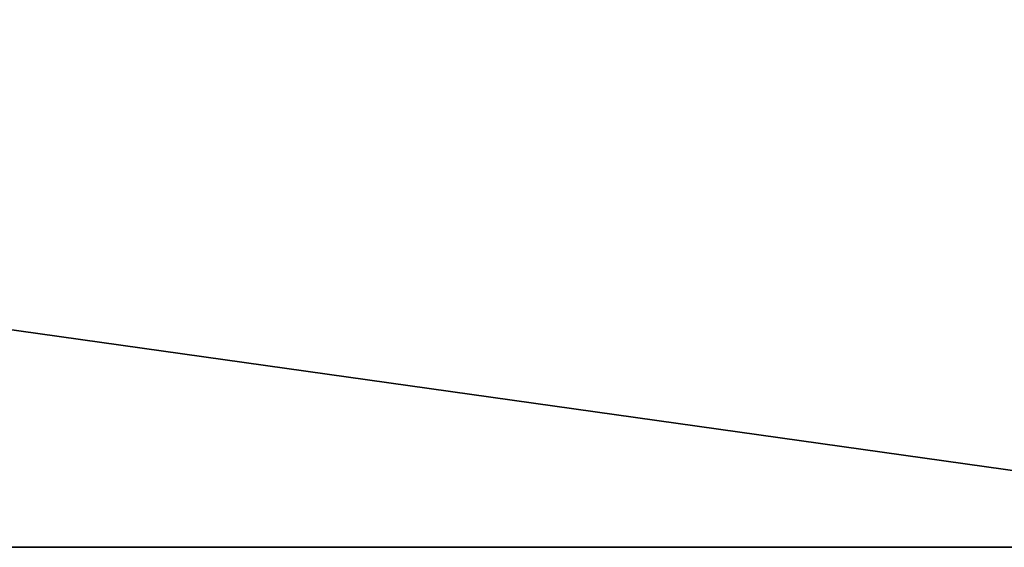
# Model space of a CAD drawing. Extents: x 821 to 2385, y 0 to 1285.
# Tile 245 of 256: x 2331 to 2365, y 0 to 19. Entities that reach past the tile are written whole.
import ezdxf

# ---------------------------------------------------------------- set-up
doc = ezdxf.new("R2010")
doc.units = 0
doc.header["$LTSCALE"] = 25.4
doc.layers.get('0').update_dxf_attribs({"color": 13, "linetype": 'CONTINUOUS'})

# ---------------------------------------------------------------- blocks, each defined once
blk = doc.blocks.new('QUEBECK-5406-5404_STL_1')
at = {"color": 7}
for p, q in [((643.272, 1344.478, 1285), (3.272, 1345.478, 1285)), ((643.272, 1344.478, 1285), (3.272, 1345.478, 1285)), ((643.272, 1345.478, 1285), (3.272, 1345.478, 1285)), ((643.272, 1345.478, 1285), (3.272, 1345.478, 1285)), ((3.272, 1344.478, 1285), (643.272, 1344.478, 1285)), ((3.272, 1344.478, 1195), (643.272, 1344.478, 1285)), ((3.272, 1344.478, 1285), (643.272, 1344.478, 1285)), ((3.272, 1344.478, 1195), (643.272, 1344.478, 1285))]:
    blk.add_line(p, q, dxfattribs=at)
at = {"color": 250}
mesh = blk.add_polyface(dxfattribs=at)
corners = [(643.272, 1344.478, 1285), (3.272, 1345.478, 1285), (3.272, 1344.478, 1285)]
mesh.append_faces([[corners[k] for k in face] for face in [(0, 1, 2)]], dxfattribs={"color": 250})
mesh = blk.add_polyface(dxfattribs=at)
corners = [(643.272, 1345.478, 1285), (3.272, 1345.478, 1285), (643.272, 1344.478, 1285)]
mesh.append_faces([[corners[k] for k in face] for face in [(0, 1, 2)]], dxfattribs={"color": 250})
mesh = blk.add_polyface(dxfattribs=at)
corners = [(3.272, 1345.478, 1285), (643.272, 1345.478, 1195), (3.272, 1345.478, 1195)]
mesh.append_faces([[corners[k] for k in face] for face in [(0, 1, 2)]], dxfattribs={"color": 250})
mesh = blk.add_polyface(dxfattribs=at)
corners = [(643.272, 1345.478, 1285), (643.272, 1345.478, 1195), (3.272, 1345.478, 1285)]
mesh.append_faces([[corners[k] for k in face] for face in [(0, 1, 2)]], dxfattribs={"color": 250})
mesh = blk.add_polyface(dxfattribs=at)
corners = [(3.272, 1344.478, 1285), (3.272, 1344.478, 1195), (643.272, 1344.478, 1285)]
mesh.append_faces([[corners[k] for k in face] for face in [(0, 1, 2)]], dxfattribs={"color": 250})
mesh = blk.add_polyface(dxfattribs=at)
corners = [(643.272, 1344.478, 1285), (3.272, 1344.478, 1195), (643.272, 1344.478, 1195)]
mesh.append_faces([[corners[k] for k in face] for face in [(0, 1, 2)]], dxfattribs={"color": 250})

msp = doc.modelspace()

# ---------------------------------------------------------------- block references
at = {"color": 0, "extrusion": (0, -1, -2.498e-16)}
msp.add_blockref('QUEBECK-5406-5404_STL_1', (1741.411, 1445.938, -1285), dxfattribs=at)

doc.saveas('drawing.dxf')
